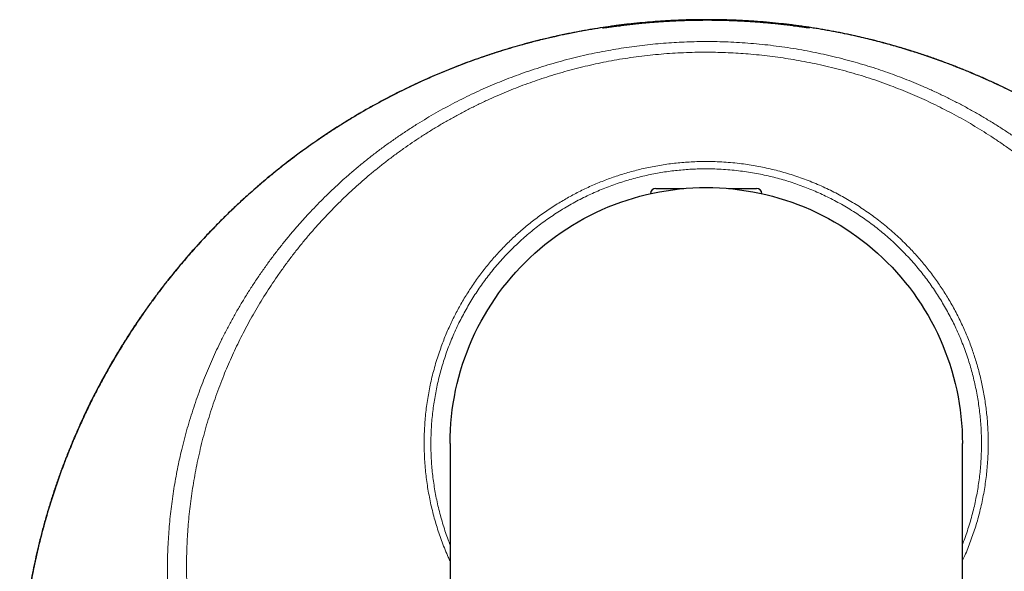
# Model space of a CAD drawing. Header units: millimetres. Extents: x 8 to 594, y 12 to 694.
# Tile 4 of 37: x 275 to 319, y 321 to 346. Entities that reach past the tile are written whole.
import ezdxf

# ---------------------------------------------------------------- set-up
doc = ezdxf.new("R2010")
doc.units = ezdxf.units.MM

msp = doc.modelspace()

# ---------------------------------------------------------------- linework, layer by layer
at = {"color": 7, "linetype": 'Continuous', "lineweight": 30}
for p, q in [((302.046, 345.328), (302.137, 345.328)), ((309.901, 345.328), (309.946, 345.328)), ((303.746, 338.028), (304.992, 338.028)), ((307, 338.028), (308.246, 338.028)), ((294.521, 326.597), (294.521, 286.597)), ((317.471, 286.597), (317.471, 326.597))]:
    msp.add_line(p, q, dxfattribs=at)
at = {"color": 7, "linetype": 'Continuous', "lineweight": 30, "flags": 128}
msp.add_lwpolyline([(294.521, 326.597), (294.525, 326.898), (294.537, 327.198), (294.557, 327.498), (294.584, 327.797), (294.62, 328.095), (294.663, 328.392), (294.714, 328.689), (294.772, 328.983), (294.838, 329.276), (294.912, 329.567), (294.994, 329.856), (295.083, 330.143), (295.18, 330.428), (295.284, 330.71), (295.395, 330.989), (295.513, 331.265), (295.639, 331.538), (295.772, 331.807), (295.912, 332.073), (296.059, 332.335), (296.212, 332.593), (296.373, 332.847), (296.54, 333.097), (296.713, 333.342), (296.893, 333.583), (297.079, 333.819), (297.271, 334.05), (297.469, 334.276), (297.673, 334.496), (297.882, 334.711), (298.097, 334.921), (298.318, 335.125), (298.544, 335.323), (298.775, 335.515), (299.011, 335.701), (299.252, 335.881), (299.497, 336.054), (299.747, 336.221), (300.001, 336.381), (300.259, 336.535), (300.521, 336.682), (300.787, 336.822), (301.056, 336.955), (301.329, 337.08), (301.605, 337.199), (301.884, 337.31), (302.166, 337.414), (302.45, 337.511), (302.737, 337.6), (303.026, 337.681), (303.318, 337.755), (303.611, 337.822), (303.905, 337.88), (304.201, 337.931), (304.499, 337.974), (304.797, 338.01), (305.096, 338.037), (305.396, 338.057), (305.696, 338.068), (305.996, 338.072), (306.297, 338.068), (306.597, 338.057), (306.897, 338.037), (307.196, 338.01), (307.494, 337.974), (307.791, 337.931), (308.088, 337.88), (308.382, 337.822), (308.675, 337.755), (308.966, 337.681), (309.255, 337.6), (309.542, 337.511), (309.827, 337.414), (310.109, 337.31), (310.388, 337.199), (310.664, 337.08), (310.936, 336.955), (311.206, 336.822), (311.472, 336.682), (311.734, 336.535), (311.992, 336.381), (312.246, 336.221), (312.496, 336.054), (312.741, 335.881), (312.982, 335.701), (313.218, 335.515), (313.449, 335.323), (313.675, 335.125), (313.895, 334.921), (314.11, 334.711), (314.32, 334.496), (314.524, 334.276), (314.722, 334.05), (314.914, 333.819), (315.1, 333.583), (315.28, 333.342), (315.453, 333.097), (315.62, 332.847), (315.78, 332.593), (315.934, 332.335), (316.081, 332.073), (316.221, 331.807), (316.354, 331.538), (316.479, 331.265), (316.598, 330.989), (316.709, 330.71), (316.813, 330.428), (316.91, 330.143), (316.999, 329.856), (317.08, 329.567), (317.154, 329.276), (317.221, 328.983), (317.279, 328.689), (317.33, 328.392), (317.373, 328.095), (317.409, 327.797), (317.436, 327.498), (317.456, 327.198), (317.467, 326.898), (317.471, 326.597), (317.471, 326.597)], dxfattribs=at)
at = {"color": 252, "linetype": 'Continuous', "lineweight": 0}
for centre, radius, start, end in [((302.667, 345.137), 0.261, 80.1897, 96.1445), ((309.373, 345.13), 0.269, 83.7964, 99.3164)]:
    msp.add_arc(centre, radius, start, end, dxfattribs=at)
at = {"color": 7, "linetype": 'Continuous', "lineweight": 30}
for centre, radius, start, end in [((302.046, 345.278), 0.05, 90, 137.1717), ((309.946, 345.278), 0.05, 56.1286, 90), ((303.746, 337.778), 0.25, 90, 175.7496), ((308.246, 337.778), 0.25, 4.2504, 90)]:
    msp.add_arc(centre, radius, start, end, dxfattribs=at)
for points, knots in [([(330.058, 333.991), (330.014, 334.047), (329.876, 334.221), (329.639, 334.509), (329.347, 334.853), (329.051, 335.194), (328.726, 335.555), (328.373, 335.936), (327.99, 336.334), (327.6, 336.726), (327.202, 337.111), (326.797, 337.49), (326.384, 337.862), (325.964, 338.226), (325.556, 338.569), (325.16, 338.889), (324.777, 339.19), (324.39, 339.484), (323.997, 339.773), (323.599, 340.055), (323.196, 340.332), (322.789, 340.602), (322.375, 340.868), (321.954, 341.129), (321.525, 341.385), (321.092, 341.635), (320.661, 341.873), (320.233, 342.102), (319.808, 342.32), (319.379, 342.532), (318.931, 342.746), (318.462, 342.959), (317.974, 343.171), (317.482, 343.375), (316.986, 343.57), (316.487, 343.757), (315.979, 343.937), (315.465, 344.109), (314.943, 344.273), (314.418, 344.428), (313.89, 344.574), (313.359, 344.71), (312.84, 344.834), (312.334, 344.945), (311.84, 345.045), (311.344, 345.136), (310.846, 345.22), (310.346, 345.296), (309.843, 345.363), (309.339, 345.422), (308.815, 345.475), (308.271, 345.52), (307.708, 345.556), (307.143, 345.582), (306.577, 345.597), (306.011, 345.602), (305.48, 345.597), (304.984, 345.584), (304.523, 345.564), (304.063, 345.539), (303.602, 345.506), (303.142, 345.466), (302.677, 345.419), (302.206, 345.364), (301.73, 345.301), (301.255, 345.231), (300.78, 345.154), (300.307, 345.069), (299.837, 344.977), (299.371, 344.878), (298.91, 344.773), (298.45, 344.661), (297.991, 344.542), (297.534, 344.415), (297.079, 344.282), (296.624, 344.141), (296.172, 343.992), (295.721, 343.837), (295.273, 343.674), (294.827, 343.505), (294.383, 343.328), (293.941, 343.144), (293.501, 342.952), (293.065, 342.754), (292.615, 342.541), (292.152, 342.313), (291.678, 342.068), (291.207, 341.815), (290.741, 341.554), (290.279, 341.284), (289.85, 341.023), (289.454, 340.774), (289.089, 340.537), (288.728, 340.295), (288.37, 340.047), (288.015, 339.795), (287.66, 339.534), (287.304, 339.265), (286.948, 338.988), (286.596, 338.706), (286.249, 338.418), (285.905, 338.125), (285.54, 337.804), (285.155, 337.455), (284.752, 337.076), (284.356, 336.69), (283.967, 336.297), (283.583, 335.895), (283.207, 335.486), (282.838, 335.071), (282.491, 334.666), (282.166, 334.273), (281.861, 333.894), (281.562, 333.509), (281.27, 333.119), (280.982, 332.724), (280.701, 332.324), (280.426, 331.92), (280.156, 331.509), (279.89, 331.09), (279.629, 330.664), (279.375, 330.233), (279.132, 329.805), (278.899, 329.38), (278.676, 328.957), (278.459, 328.531), (278.242, 328.086), (278.024, 327.62), (277.806, 327.135), (277.597, 326.646), (277.397, 326.152), (277.204, 325.655), (277.019, 325.15), (276.842, 324.639), (276.672, 324.119), (276.511, 323.597), (276.36, 323.071), (276.218, 322.542), (276.088, 322.024), (275.972, 321.52), (275.866, 321.028), (275.769, 320.534), (275.677, 320.022), (275.592, 319.493), (275.513, 318.946), (275.445, 318.398), (275.386, 317.848), (275.337, 317.296), (275.299, 316.742), (275.27, 316.187), (275.252, 315.655), (275.244, 315.146), (275.243, 314.659), (275.25, 314.173), (275.266, 313.686), (275.288, 313.199), (275.319, 312.711), (275.357, 312.224), (275.403, 311.734), (275.457, 311.242), (275.52, 310.746), (275.59, 310.251), (275.672, 309.74), (275.765, 309.211), (275.871, 308.666), (275.987, 308.123), (276.113, 307.581), (276.249, 307.041), (276.395, 306.502), (276.551, 305.966), (276.71, 305.455), (276.87, 304.968), (277.03, 304.506), (277.198, 304.047), (277.374, 303.59), (277.557, 303.134), (277.747, 302.682), (277.945, 302.232), (278.152, 301.783), (278.367, 301.333), (278.592, 300.884), (278.824, 300.438), (279.06, 300.003), (279.298, 299.578), (279.54, 299.165), (279.788, 298.755), (280.051, 298.334), (280.332, 297.902), (280.63, 297.46), (280.936, 297.023), (281.25, 296.591), (281.571, 296.164), (281.88, 295.769), (282.173, 295.405), (282.45, 295.071), (282.732, 294.741), (283.019, 294.414), (283.311, 294.092), (283.61, 293.769), (283.918, 293.448), (284.234, 293.127), (284.555, 292.811), (284.88, 292.5), (285.21, 292.192), (285.57, 291.868), (285.96, 291.527), (286.381, 291.172), (286.809, 290.824), (287.244, 290.483), (287.685, 290.149), (288.133, 289.823), (288.587, 289.505), (289.028, 289.208), (289.454, 288.931), (289.865, 288.673), (290.28, 288.421), (290.699, 288.175), (291.123, 287.936), (291.551, 287.703), (291.983, 287.477), (292.421, 287.257), (292.866, 287.042), (293.318, 286.832), (293.773, 286.63), (294.174, 286.458), (294.425, 286.357), (294.521, 286.318)], [0, 0, 0, 0, 0.00191, 0.005919, 0.009935, 0.013952, 0.017969, 0.022883, 0.027798, 0.032713, 0.037627, 0.042566, 0.047507, 0.052447, 0.057386, 0.061713, 0.06604, 0.070367, 0.074693, 0.079037, 0.083381, 0.087725, 0.092068, 0.096507, 0.100946, 0.10539, 0.109834, 0.114083, 0.118332, 0.122586, 0.126839, 0.13157, 0.136301, 0.141032, 0.145775, 0.150519, 0.155263, 0.160124, 0.164986, 0.169847, 0.174723, 0.179599, 0.184474, 0.188951, 0.193428, 0.197909, 0.202391, 0.206899, 0.211406, 0.215919, 0.220432, 0.225452, 0.230472, 0.235492, 0.240528, 0.245564, 0.250599, 0.254697, 0.258795, 0.262892, 0.266998, 0.271104, 0.27521, 0.279478, 0.283746, 0.288013, 0.29229, 0.296567, 0.300844, 0.305051, 0.309258, 0.313464, 0.31768, 0.321896, 0.326112, 0.330346, 0.33458, 0.338814, 0.343057, 0.3473, 0.351544, 0.355805, 0.360066, 0.364332, 0.368597, 0.373342, 0.378087, 0.382831, 0.387588, 0.392346, 0.397104, 0.400969, 0.404834, 0.408698, 0.41257, 0.416442, 0.420314, 0.424323, 0.428332, 0.432341, 0.436358, 0.440375, 0.444392, 0.449308, 0.454225, 0.459142, 0.464058, 0.468999, 0.473941, 0.478884, 0.483825, 0.488153, 0.492482, 0.496811, 0.501139, 0.505485, 0.509831, 0.514177, 0.518522, 0.522963, 0.527404, 0.53185, 0.536296, 0.540541, 0.544786, 0.549036, 0.553285, 0.558011, 0.562738, 0.567464, 0.572203, 0.576943, 0.581682, 0.586538, 0.591395, 0.596252, 0.601122, 0.605993, 0.610863, 0.615335, 0.619807, 0.624284, 0.628761, 0.633671, 0.638581, 0.643492, 0.648402, 0.653338, 0.658275, 0.663211, 0.668147, 0.672472, 0.676798, 0.681123, 0.685448, 0.68979, 0.694133, 0.698476, 0.702818, 0.707257, 0.711695, 0.716138, 0.720582, 0.725518, 0.730454, 0.735391, 0.740327, 0.745289, 0.750251, 0.755214, 0.760176, 0.764524, 0.768873, 0.773222, 0.777571, 0.781937, 0.786304, 0.790671, 0.795038, 0.799503, 0.803968, 0.808437, 0.812907, 0.817163, 0.821419, 0.825679, 0.829939, 0.834677, 0.839416, 0.844154, 0.848905, 0.853656, 0.858407, 0.862266, 0.866125, 0.869984, 0.87385, 0.877716, 0.881581, 0.885582, 0.889584, 0.893585, 0.897594, 0.901603, 0.905612, 0.910513, 0.915415, 0.920317, 0.925219, 0.930145, 0.935072, 0.939999, 0.944926, 0.94924, 0.953555, 0.95787, 0.962184, 0.966516, 0.970848, 0.97518, 0.979512, 0.983938, 0.988364, 0.992795, 0.997226, 1, 1, 1, 1]), ([(330.056, 333.991), (330.042, 334.009), (329.947, 334.13), (329.768, 334.349), (329.518, 334.649), (329.264, 334.946), (329.007, 335.239), (328.746, 335.528), (328.483, 335.813), (328.216, 336.096), (327.962, 336.357), (327.724, 336.597), (327.5, 336.817), (327.274, 337.036), (327.045, 337.253), (326.817, 337.464), (326.59, 337.671), (326.364, 337.873), (326.139, 338.069), (325.919, 338.258), (325.703, 338.44), (325.491, 338.615), (325.281, 338.786), (325.072, 338.952), (324.865, 339.115), (324.664, 339.27), (324.468, 339.418), (324.278, 339.56), (324.09, 339.698), (323.904, 339.832), (323.716, 339.966), (323.527, 340.099), (323.336, 340.23), (323.147, 340.358), (322.961, 340.483), (322.777, 340.603), (322.585, 340.728), (322.386, 340.855), (322.179, 340.984), (321.976, 341.109), (321.783, 341.226), (321.599, 341.335), (321.424, 341.437), (321.253, 341.536), (321.085, 341.632), (320.928, 341.72), (320.779, 341.802), (320.641, 341.878), (320.505, 341.952), (320.372, 342.023), (320.241, 342.092), (320.114, 342.158), (319.954, 342.241), (319.754, 342.342), (319.514, 342.462), (319.261, 342.585), (318.995, 342.711), (318.717, 342.84), (318.431, 342.968), (318.138, 343.097), (317.838, 343.225), (317.53, 343.352), (317.215, 343.478), (316.892, 343.603), (316.562, 343.726), (316.226, 343.847), (315.885, 343.966), (315.538, 344.082), (315.184, 344.196), (314.831, 344.304), (314.48, 344.407), (314.132, 344.506), (313.777, 344.601), (313.415, 344.693), (313.047, 344.783), (312.673, 344.869), (312.292, 344.951), (311.873, 345.036), (311.414, 345.122), (310.914, 345.207), (310.407, 345.285), (309.891, 345.355), (309.368, 345.418), (308.837, 345.471), (308.298, 345.516), (307.752, 345.552), (307.197, 345.578), (306.676, 345.593), (306.189, 345.599), (305.738, 345.598), (305.281, 345.591), (304.821, 345.576), (304.35, 345.554), (303.869, 345.524), (303.379, 345.486), (302.883, 345.439), (302.383, 345.384), (301.88, 345.321), (301.376, 345.248), (300.853, 345.165), (300.313, 345.069), (299.756, 344.959), (299.198, 344.839), (298.64, 344.707), (298.121, 344.575), (297.639, 344.443), (297.196, 344.315), (296.753, 344.179), (296.31, 344.036), (295.869, 343.886), (295.429, 343.73), (294.994, 343.567), (294.558, 343.396), (294.123, 343.218), (293.688, 343.032), (293.26, 342.841), (292.84, 342.646), (292.427, 342.447), (291.992, 342.229), (291.536, 341.99), (291.061, 341.731), (290.596, 341.467), (290.142, 341.198), (289.698, 340.925), (289.264, 340.648), (288.852, 340.375), (288.46, 340.107), (288.089, 339.844), (287.725, 339.579), (287.37, 339.312), (287.023, 339.043), (286.662, 338.754), (286.288, 338.446), (285.902, 338.118), (285.528, 337.788), (285.164, 337.457), (284.813, 337.127), (284.474, 336.799), (284.147, 336.473), (283.83, 336.147), (283.526, 335.825), (283.235, 335.508), (282.956, 335.196), (282.685, 334.884), (282.423, 334.574), (282.169, 334.266), (281.949, 333.992), (281.761, 333.753), (281.603, 333.548), (281.448, 333.345), (281.297, 333.142), (281.149, 332.94), (281.001, 332.734), (280.845, 332.515), (280.682, 332.28), (280.512, 332.03), (280.341, 331.774), (280.169, 331.511), (279.998, 331.242), (279.826, 330.967), (279.654, 330.685), (279.483, 330.397), (279.312, 330.102), (279.142, 329.801), (278.972, 329.493), (278.803, 329.178), (278.636, 328.856), (278.476, 328.541), (278.325, 328.233), (278.182, 327.934), (278.04, 327.629), (277.899, 327.318), (277.761, 327.004), (277.626, 326.686), (277.494, 326.364), (277.363, 326.038), (277.234, 325.703), (277.106, 325.361), (276.981, 325.01), (276.858, 324.654), (276.738, 324.292), (276.621, 323.924), (276.507, 323.55), (276.398, 323.171), (276.291, 322.786), (276.189, 322.396), (276.091, 321.999), (275.997, 321.597), (275.908, 321.192), (275.825, 320.787), (275.748, 320.38), (275.676, 319.974), (275.606, 319.542), (275.538, 319.084), (275.475, 318.601), (275.419, 318.118), (275.372, 317.636), (275.332, 317.155), (275.3, 316.681), (275.276, 316.216), (275.259, 315.759), (275.249, 315.303), (275.246, 314.848), (275.25, 314.394), (275.26, 313.941), (275.277, 313.49), (275.3, 313.055), (275.328, 312.637), (275.359, 312.235), (275.396, 311.834), (275.438, 311.435), (275.485, 311.038), (275.537, 310.643), (275.594, 310.252), (275.654, 309.865), (275.72, 309.481), (275.789, 309.102), (275.863, 308.726), (275.948, 308.316), (276.048, 307.871), (276.163, 307.392), (276.288, 306.906), (276.424, 306.413), (276.57, 305.913), (276.725, 305.417), (276.887, 304.926), (277.068, 304.409), (277.269, 303.867), (277.491, 303.302), (277.724, 302.743), (277.966, 302.191), (278.219, 301.647), (278.477, 301.119), (278.738, 300.608), (279.002, 300.113), (279.275, 299.625), (279.556, 299.144), (279.845, 298.669), (280.141, 298.2), (280.445, 297.738), (280.757, 297.283), (281.076, 296.835), (281.4, 296.396), (281.728, 295.967), (282.061, 295.548), (282.4, 295.136), (282.754, 294.721), (283.123, 294.303), (283.509, 293.883), (283.9, 293.471), (284.298, 293.068), (284.702, 292.673), (285.104, 292.295), (285.504, 291.932), (285.901, 291.584), (286.302, 291.243), (286.708, 290.911), (287.118, 290.586), (287.533, 290.269), (287.952, 289.96), (288.374, 289.658), (288.801, 289.365), (289.171, 289.119), (289.485, 288.917), (289.743, 288.754), (290.011, 288.589), (290.289, 288.421), (290.576, 288.253), (290.872, 288.082), (291.173, 287.914), (291.477, 287.749), (291.785, 287.586), (292.102, 287.422), (292.428, 287.259), (292.763, 287.096), (293.102, 286.937), (293.442, 286.782), (293.784, 286.63), (294.136, 286.481), (294.382, 286.378), (294.512, 286.326), (294.521, 286.323)], [0, 0, 0, 0, 0.000647, 0.004347, 0.008088, 0.011872, 0.015699, 0.019502, 0.023348, 0.027239, 0.031176, 0.034359, 0.037571, 0.040815, 0.044088, 0.047385, 0.050568, 0.053678, 0.056713, 0.059677, 0.062467, 0.06519, 0.067849, 0.070444, 0.072976, 0.075446, 0.077719, 0.079939, 0.082106, 0.084223, 0.086289, 0.088427, 0.090511, 0.092544, 0.094527, 0.096461, 0.098349, 0.100518, 0.10263, 0.104689, 0.106699, 0.108487, 0.110244, 0.111972, 0.113676, 0.11536, 0.116826, 0.118284, 0.119736, 0.121187, 0.12264, 0.124097, 0.125561, 0.128251, 0.130952, 0.133664, 0.136585, 0.139525, 0.142487, 0.145472, 0.148484, 0.151525, 0.154598, 0.157704, 0.160847, 0.164029, 0.167194, 0.170401, 0.173652, 0.176948, 0.180043, 0.18318, 0.186361, 0.189588, 0.192862, 0.196185, 0.19955, 0.20295, 0.207274, 0.211654, 0.21609, 0.220584, 0.225137, 0.229748, 0.23442, 0.239152, 0.243946, 0.248804, 0.252665, 0.256567, 0.26051, 0.264494, 0.268521, 0.272725, 0.276977, 0.281275, 0.285623, 0.290011, 0.294418, 0.298841, 0.303728, 0.308635, 0.313564, 0.318516, 0.32349, 0.327463, 0.33145, 0.335453, 0.339471, 0.343504, 0.34755, 0.35157, 0.35555, 0.359678, 0.363764, 0.367808, 0.37181, 0.375773, 0.379696, 0.384435, 0.389116, 0.393741, 0.398309, 0.402822, 0.407281, 0.411685, 0.415676, 0.419622, 0.423525, 0.427385, 0.431202, 0.434976, 0.439451, 0.443865, 0.448221, 0.452519, 0.45676, 0.460869, 0.464924, 0.468926, 0.472875, 0.476633, 0.480344, 0.484006, 0.487622, 0.491191, 0.494715, 0.497062, 0.499389, 0.501696, 0.503983, 0.506252, 0.508529, 0.510822, 0.513451, 0.51611, 0.5188, 0.521526, 0.52429, 0.527095, 0.529944, 0.532841, 0.535786, 0.538784, 0.541836, 0.544944, 0.548111, 0.551339, 0.554225, 0.55716, 0.560146, 0.563184, 0.566274, 0.569363, 0.572504, 0.575699, 0.57895, 0.582324, 0.585758, 0.589252, 0.592806, 0.596423, 0.600102, 0.603844, 0.607643, 0.611506, 0.615435, 0.61943, 0.623493, 0.627538, 0.63156, 0.635549, 0.639503, 0.644168, 0.648786, 0.653359, 0.657889, 0.662377, 0.666824, 0.671032, 0.675205, 0.679345, 0.683453, 0.68753, 0.691578, 0.695598, 0.699592, 0.703157, 0.706703, 0.710231, 0.713743, 0.71724, 0.720709, 0.724145, 0.727542, 0.730909, 0.734247, 0.737558, 0.740843, 0.745114, 0.749368, 0.753605, 0.758127, 0.76263, 0.767117, 0.771586, 0.776039, 0.781309, 0.786557, 0.791785, 0.796994, 0.802183, 0.807354, 0.812214, 0.817059, 0.82189, 0.826707, 0.83151, 0.836301, 0.841079, 0.845845, 0.8506, 0.855339, 0.859977, 0.8646, 0.869208, 0.8738, 0.878744, 0.88367, 0.888581, 0.893475, 0.898354, 0.903218, 0.90779, 0.912349, 0.916896, 0.92143, 0.925952, 0.930462, 0.934959, 0.939446, 0.943921, 0.948388, 0.950952, 0.953593, 0.956313, 0.959111, 0.961988, 0.964943, 0.967977, 0.970916, 0.973926, 0.977006, 0.980157, 0.98338, 0.986673, 0.989844, 0.993079, 0.996377, 0.99974, 1, 1, 1, 1]), ([(302.735, 345.397), (302.687, 345.392), (302.591, 345.382), (302.455, 345.366), (302.325, 345.351), (302.203, 345.337), (302.092, 345.323), (301.992, 345.31), (301.901, 345.298), (301.818, 345.287), (301.74, 345.277), (301.668, 345.267), (301.603, 345.258), (301.546, 345.25), (301.503, 345.244), (301.483, 345.241), (301.476, 345.24)], [0, 0, 0, 0, 0.078227, 0.156577, 0.234969, 0.313319, 0.391547, 0.462291, 0.533095, 0.6039, 0.674645, 0.747357, 0.820131, 0.892906, 0.965619, 1, 1, 1, 1]), ([(302.074, 345.328), (302.093, 345.331), (302.149, 345.338), (302.248, 345.351), (302.371, 345.366), (302.501, 345.381), (302.593, 345.392), (302.639, 345.397)], [0, 0, 0, 0, 0.119143, 0.339244, 0.559572, 0.7799, 1, 1, 1, 1]), ([(302.639, 345.397), (302.682, 345.402), (302.768, 345.411), (302.904, 345.426), (303.044, 345.44), (303.19, 345.454), (303.341, 345.467), (303.498, 345.481), (303.658, 345.494), (303.825, 345.506), (303.998, 345.518), (304.176, 345.53), (304.357, 345.54), (304.543, 345.55), (304.733, 345.559), (304.927, 345.566), (305.124, 345.573), (305.32, 345.578), (305.514, 345.582), (305.707, 345.584), (305.9, 345.586), (306.096, 345.586), (306.292, 345.585), (306.49, 345.583), (306.688, 345.579), (306.882, 345.574), (307.072, 345.568), (307.258, 345.561), (307.442, 345.553), (307.625, 345.544), (307.807, 345.534), (307.987, 345.523), (308.164, 345.511), (308.329, 345.499), (308.482, 345.486), (308.623, 345.475), (308.761, 345.462), (308.896, 345.45), (309.028, 345.437), (309.157, 345.424), (309.282, 345.41), (309.362, 345.402), (309.402, 345.397)], [0, 0, 0, 0, 0.02412, 0.048277, 0.072545, 0.096851, 0.12158, 0.146349, 0.171236, 0.196163, 0.221883, 0.247647, 0.273544, 0.299487, 0.325943, 0.352448, 0.379098, 0.405796, 0.431315, 0.456877, 0.482569, 0.508305, 0.534545, 0.560831, 0.587259, 0.613735, 0.639056, 0.664418, 0.689907, 0.715439, 0.741461, 0.767528, 0.793734, 0.819986, 0.842193, 0.864401, 0.886722, 0.909044, 0.931722, 0.954399, 0.9772, 1, 1, 1, 1]), ([(309.308, 345.397), (309.261, 345.402), (309.166, 345.412), (309.018, 345.427), (308.866, 345.441), (308.71, 345.455), (308.548, 345.469), (308.381, 345.482), (308.208, 345.495), (308.03, 345.507), (307.847, 345.518), (307.663, 345.529), (307.478, 345.538), (307.292, 345.546), (307.104, 345.553), (306.912, 345.559), (306.717, 345.564), (306.519, 345.568), (306.319, 345.571), (306.121, 345.572), (305.926, 345.572), (305.734, 345.571), (305.541, 345.568), (305.348, 345.565), (305.154, 345.56), (304.96, 345.554), (304.767, 345.546), (304.579, 345.538), (304.395, 345.529), (304.216, 345.519), (304.04, 345.508), (303.865, 345.497), (303.693, 345.484), (303.523, 345.471), (303.357, 345.457), (303.209, 345.444), (303.076, 345.432), (302.96, 345.42), (302.845, 345.409), (302.772, 345.401), (302.735, 345.397)], [0, 0, 0, 0, 0.027116, 0.05428, 0.080889, 0.107544, 0.134338, 0.161177, 0.188547, 0.215966, 0.243535, 0.271153, 0.29778, 0.324452, 0.351261, 0.378116, 0.405502, 0.432938, 0.460523, 0.488159, 0.514531, 0.540947, 0.567497, 0.594092, 0.621203, 0.648361, 0.675664, 0.703017, 0.729278, 0.755583, 0.78202, 0.808501, 0.83549, 0.862526, 0.889706, 0.916934, 0.937647, 0.95838, 0.979179, 1, 1, 1, 1]), ([(310.525, 345.244), (310.513, 345.246), (310.485, 345.25), (310.432, 345.257), (310.367, 345.267), (310.294, 345.277), (310.214, 345.288), (310.127, 345.299), (310.033, 345.312), (309.933, 345.324), (309.824, 345.338), (309.707, 345.352), (309.581, 345.367), (309.449, 345.382), (309.355, 345.392), (309.308, 345.397)], [0, 0, 0, 0, 0.062987, 0.14249, 0.222072, 0.301652, 0.381152, 0.457245, 0.533409, 0.609572, 0.685663, 0.764207, 0.842832, 0.921456, 1, 1, 1, 1]), ([(309.402, 345.397), (309.452, 345.391), (309.552, 345.38), (309.692, 345.363), (309.823, 345.347), (309.939, 345.332), (310.039, 345.318), (310.127, 345.306), (310.208, 345.295), (310.284, 345.284), (310.352, 345.274), (310.415, 345.265), (310.469, 345.256), (310.504, 345.251), (310.519, 345.249), (310.52, 345.249)], [0, 0, 0, 0, 0.092354, 0.184824, 0.277294, 0.369649, 0.44626, 0.522936, 0.599612, 0.676225, 0.754969, 0.833781, 0.912595, 0.991341, 1, 1, 1, 1]), ([(301.479, 345.24), (301.475, 345.24), (301.461, 345.238), (301.442, 345.235), (301.422, 345.232), (301.406, 345.23), (301.392, 345.228), (301.383, 345.227), (301.376, 345.226), (301.373, 345.225), (301.373, 345.225), (301.373, 345.225)], [0, 0, 0, 0, 0.076583, 0.215638, 0.353149, 0.488197, 0.619363, 0.751287, 0.858267, 0.949329, 1, 1, 1, 1]), ([(301.49, 345.245), (301.49, 345.245), (301.505, 345.248), (301.543, 345.254), (301.604, 345.263), (301.675, 345.273), (301.753, 345.285), (301.838, 345.296), (301.926, 345.309), (301.991, 345.317), (302.023, 345.322)], [0, 0, 0, 0, 0.002731, 0.148892, 0.295198, 0.4415, 0.587656, 0.727249, 0.866973, 1, 1, 1, 1]), ([(310.622, 345.231), (310.622, 345.231), (310.621, 345.231), (310.618, 345.231), (310.612, 345.232), (310.604, 345.233), (310.592, 345.235), (310.576, 345.237), (310.558, 345.24), (310.54, 345.242), (310.527, 345.244), (310.522, 345.245)], [0, 0, 0, 0, 0.06334, 0.151176, 0.255857, 0.374947, 0.50435, 0.639964, 0.780868, 0.919897, 1, 1, 1, 1])]:
    msp.add_open_spline(points, degree=3, knots=knots, dxfattribs=at)
at = {"color": 252, "linetype": 'Continuous', "lineweight": 0}
for points, knots in [([(301.476, 345.24), (301.468, 345.239), (301.446, 345.236), (301.417, 345.231), (301.389, 345.227), (301.368, 345.225), (301.355, 345.223), (301.35, 345.223), (301.353, 345.223), (301.364, 345.225), (301.383, 345.228), (301.41, 345.233), (301.445, 345.238), (301.475, 345.243), (301.49, 345.245)], [0, 0, 0, 0, 0.044853, 0.129742, 0.214632, 0.299452, 0.386613, 0.47385, 0.561086, 0.648247, 0.736572, 0.824976, 0.913379, 1, 1, 1, 1]), ([(310.52, 345.249), (310.532, 345.247), (310.559, 345.243), (310.59, 345.238), (310.615, 345.233), (310.633, 345.23), (310.643, 345.229), (310.645, 345.228), (310.639, 345.228), (310.625, 345.23), (310.604, 345.233), (310.573, 345.238), (310.546, 345.241), (310.528, 345.244), (310.525, 345.244)], [0, 0, 0, 0, 0.078634, 0.167019, 0.255405, 0.343719, 0.434469, 0.525298, 0.616126, 0.706877, 0.798905, 0.891017, 0.983127, 1, 1, 1, 1]), ([(301.6, 344.218), (301.757, 344.246), (302.07, 344.301), (302.541, 344.372), (303.014, 344.435), (303.489, 344.489), (303.966, 344.534), (304.435, 344.569), (304.897, 344.594), (305.351, 344.611), (305.807, 344.619), (306.264, 344.619), (306.739, 344.609), (307.231, 344.59), (307.74, 344.559), (308.249, 344.518), (308.758, 344.466), (309.265, 344.403), (309.771, 344.329), (310.275, 344.245), (310.769, 344.152), (311.252, 344.051), (311.725, 343.941), (312.196, 343.823), (312.664, 343.695), (313.129, 343.558), (313.581, 343.415), (314.022, 343.267), (314.45, 343.113), (314.876, 342.951), (315.299, 342.782), (315.735, 342.597), (316.184, 342.397), (316.645, 342.179), (317.101, 341.952), (317.553, 341.716), (317.999, 341.47), (318.44, 341.215), (318.877, 340.95), (319.301, 340.681), (319.712, 340.407), (320.111, 340.131), (320.504, 339.846), (320.89, 339.555), (321.271, 339.255), (321.639, 338.954), (321.994, 338.651), (322.337, 338.348), (322.673, 338.038), (323.004, 337.722), (323.341, 337.387), (323.684, 337.033), (324.031, 336.658), (324.37, 336.276), (324.702, 335.886), (325.025, 335.489), (325.34, 335.084), (325.646, 334.672), (325.939, 334.261), (326.217, 333.851), (326.482, 333.443), (326.739, 333.029), (326.988, 332.609), (327.228, 332.185), (327.454, 331.763), (327.668, 331.346), (327.869, 330.933), (328.061, 330.516), (328.246, 330.096), (328.422, 329.672), (328.59, 329.244), (328.75, 328.812), (328.902, 328.378), (329.044, 327.94), (329.178, 327.503), (329.302, 327.066), (329.416, 326.629), (329.523, 326.191), (329.623, 325.738), (329.718, 325.272), (329.804, 324.791), (329.881, 324.309), (329.948, 323.825), (330.005, 323.34), (330.051, 322.863), (330.086, 322.395), (330.112, 321.935), (330.129, 321.474), (330.136, 321.012), (330.135, 320.549), (330.124, 320.087), (330.103, 319.626), (330.074, 319.166), (330.036, 318.707), (329.989, 318.252), (329.933, 317.801), (329.869, 317.355), (329.796, 316.909), (329.712, 316.453), (329.617, 315.987), (329.509, 315.511), (329.391, 315.037), (329.263, 314.564), (329.125, 314.093), (328.979, 313.633), (328.827, 313.184), (328.668, 312.747), (328.502, 312.313), (328.327, 311.882), (328.143, 311.456), (327.952, 311.035), (327.753, 310.617), (327.545, 310.204), (327.33, 309.795), (327.108, 309.392), (326.879, 308.996), (326.644, 308.607), (326.402, 308.221), (326.145, 307.83), (325.873, 307.433), (325.585, 307.031), (325.288, 306.634), (324.982, 306.242), (324.668, 305.856), (324.351, 305.483), (324.034, 305.124), (323.717, 304.78), (323.393, 304.442), (323.064, 304.111), (322.728, 303.786), (322.386, 303.468), (322.037, 303.157), (321.683, 302.852), (321.322, 302.553), (320.956, 302.264), (320.587, 301.982), (320.214, 301.709), (319.835, 301.442), (319.429, 301.168), (318.995, 300.888), (318.534, 300.605), (318.065, 300.333), (317.711, 300.134), (317.511, 300.03), (317.471, 300.009)], [0, 0, 0, 0, 0.006978, 0.01396, 0.020947, 0.027944, 0.034951, 0.041975, 0.048613, 0.055267, 0.061939, 0.06863, 0.075323, 0.082791, 0.09026, 0.097732, 0.105211, 0.112695, 0.120182, 0.127668, 0.13515, 0.14226, 0.149373, 0.156486, 0.163595, 0.170697, 0.177789, 0.184469, 0.191147, 0.197827, 0.204512, 0.211206, 0.218686, 0.226171, 0.233656, 0.241138, 0.248625, 0.256121, 0.263627, 0.271147, 0.278297, 0.285439, 0.292578, 0.299716, 0.306855, 0.314002, 0.320747, 0.327497, 0.33425, 0.341002, 0.347755, 0.355295, 0.362841, 0.370398, 0.377967, 0.385551, 0.393145, 0.400741, 0.408336, 0.415552, 0.42277, 0.429994, 0.437225, 0.444467, 0.451707, 0.458529, 0.465348, 0.472166, 0.478984, 0.48581, 0.492645, 0.499486, 0.506332, 0.513178, 0.520022, 0.52674, 0.533456, 0.540174, 0.546893, 0.554157, 0.561429, 0.568706, 0.575983, 0.583258, 0.590532, 0.597392, 0.604258, 0.611132, 0.618017, 0.624907, 0.631794, 0.638674, 0.645546, 0.652406, 0.659256, 0.66598, 0.672702, 0.679424, 0.686146, 0.693408, 0.700676, 0.707951, 0.715237, 0.722536, 0.729856, 0.736772, 0.743694, 0.750611, 0.757515, 0.764404, 0.771284, 0.778155, 0.78502, 0.791882, 0.798744, 0.805484, 0.812228, 0.818977, 0.825735, 0.833044, 0.840366, 0.847705, 0.855063, 0.862443, 0.869818, 0.876756, 0.88368, 0.890591, 0.897489, 0.904381, 0.911274, 0.918168, 0.925066, 0.931971, 0.938884, 0.945684, 0.952497, 0.959326, 0.966171, 0.974119, 0.982088, 0.990062, 0.998023, 1, 1, 1, 1]), ([(294.521, 300.022), (294.484, 300.042), (294.287, 300.145), (293.939, 300.34), (293.477, 300.608), (293.026, 300.885), (292.58, 301.171), (292.148, 301.462), (291.73, 301.757), (291.325, 302.056), (290.926, 302.362), (290.535, 302.676), (290.15, 302.998), (289.78, 303.321), (289.425, 303.645), (289.082, 303.968), (288.746, 304.299), (288.416, 304.636), (288.093, 304.98), (287.778, 305.329), (287.469, 305.685), (287.168, 306.046), (286.874, 306.413), (286.588, 306.784), (286.312, 307.158), (286.045, 307.536), (285.785, 307.918), (285.526, 308.315), (285.269, 308.728), (285.016, 309.156), (284.771, 309.589), (284.536, 310.026), (284.31, 310.469), (284.098, 310.907), (283.899, 311.341), (283.713, 311.769), (283.536, 312.201), (283.367, 312.635), (283.208, 313.072), (283.057, 313.512), (282.915, 313.955), (282.782, 314.401), (282.658, 314.849), (282.543, 315.296), (282.438, 315.743), (282.342, 316.188), (282.255, 316.634), (282.174, 317.094), (282.101, 317.567), (282.035, 318.054), (281.98, 318.542), (281.935, 319.031), (281.901, 319.52), (281.877, 319.998), (281.864, 320.467), (281.859, 320.925), (281.864, 321.383), (281.878, 321.839), (281.901, 322.295), (281.932, 322.75), (281.973, 323.204), (282.023, 323.658), (282.081, 324.11), (282.148, 324.56), (282.224, 325.005), (282.308, 325.447), (282.4, 325.888), (282.504, 326.34), (282.621, 326.802), (282.75, 327.273), (282.888, 327.74), (283.036, 328.203), (283.193, 328.661), (283.355, 329.106), (283.523, 329.538), (283.696, 329.958), (283.876, 330.374), (284.064, 330.786), (284.268, 331.211), (284.488, 331.647), (284.726, 332.094), (284.974, 332.536), (285.231, 332.974), (285.499, 333.408), (285.776, 333.836), (286.063, 334.259), (286.354, 334.669), (286.648, 335.065), (286.943, 335.447), (287.245, 335.822), (287.554, 336.19), (287.871, 336.552), (288.187, 336.9), (288.505, 337.234), (288.821, 337.557), (289.144, 337.873), (289.473, 338.183), (289.822, 338.5), (290.19, 338.821), (290.58, 339.147), (290.977, 339.465), (291.382, 339.776), (291.794, 340.078), (292.212, 340.37), (292.635, 340.653), (293.055, 340.922), (293.474, 341.178), (293.889, 341.421), (294.309, 341.655), (294.733, 341.88), (295.162, 342.097), (295.586, 342.301), (296.007, 342.494), (296.423, 342.675), (296.843, 342.848), (297.266, 343.014), (297.711, 343.178), (298.175, 343.339), (298.66, 343.496), (299.147, 343.643), (299.635, 343.779), (300.125, 343.905), (300.615, 344.02), (301.107, 344.125), (301.436, 344.187), (301.6, 344.218)], [0, 0, 0, 0, 0.002142, 0.011267, 0.020221, 0.029172, 0.038122, 0.047077, 0.055591, 0.064107, 0.072618, 0.081121, 0.089611, 0.098091, 0.106084, 0.114078, 0.122076, 0.130082, 0.138085, 0.146084, 0.154079, 0.162074, 0.17007, 0.178074, 0.185943, 0.193815, 0.201687, 0.209554, 0.218041, 0.22652, 0.234992, 0.243462, 0.251931, 0.260401, 0.268386, 0.276364, 0.284331, 0.292284, 0.30023, 0.308174, 0.31612, 0.324069, 0.332024, 0.339972, 0.347768, 0.355554, 0.363334, 0.371109, 0.379511, 0.387921, 0.396331, 0.404735, 0.413125, 0.421491, 0.429355, 0.437201, 0.44503, 0.452847, 0.460656, 0.468462, 0.476268, 0.484075, 0.491887, 0.499704, 0.50739, 0.515086, 0.522795, 0.530519, 0.538878, 0.547236, 0.555564, 0.563862, 0.572135, 0.580386, 0.588149, 0.595898, 0.603636, 0.611366, 0.619094, 0.627723, 0.636358, 0.645003, 0.653662, 0.662338, 0.671037, 0.679751, 0.688449, 0.696683, 0.704893, 0.713081, 0.721252, 0.729409, 0.737554, 0.745227, 0.752896, 0.760563, 0.768232, 0.775908, 0.78449, 0.793091, 0.801715, 0.810364, 0.819018, 0.827647, 0.836248, 0.844828, 0.852965, 0.86109, 0.869206, 0.877316, 0.885422, 0.893529, 0.901174, 0.908824, 0.916482, 0.924149, 0.931834, 0.940424, 0.949012, 0.957581, 0.966115, 0.974619, 0.983099, 0.991558, 1, 1, 1, 1]), ([(317.471, 301.1), (317.615, 301.181), (317.904, 301.346), (318.333, 301.604), (318.751, 301.867), (319.155, 302.134), (319.545, 302.404), (319.93, 302.681), (320.308, 302.965), (320.68, 303.256), (321.038, 303.55), (321.384, 303.844), (321.717, 304.139), (322.045, 304.44), (322.367, 304.748), (322.696, 305.075), (323.031, 305.421), (323.37, 305.789), (323.701, 306.164), (324.025, 306.546), (324.339, 306.935), (324.645, 307.329), (324.94, 307.728), (325.222, 308.126), (325.49, 308.523), (325.746, 308.917), (325.993, 309.316), (326.232, 309.72), (326.463, 310.129), (326.681, 310.535), (326.887, 310.937), (327.081, 311.336), (327.267, 311.739), (327.447, 312.147), (327.625, 312.575), (327.8, 313.023), (327.971, 313.49), (328.132, 313.961), (328.282, 314.433), (328.421, 314.907), (328.549, 315.383), (328.668, 315.862), (328.774, 316.334), (328.868, 316.8), (328.952, 317.26), (329.026, 317.722), (329.091, 318.186), (329.146, 318.652), (329.191, 319.11), (329.226, 319.562), (329.252, 320.006), (329.269, 320.451), (329.278, 320.897), (329.277, 321.36), (329.266, 321.84), (329.244, 322.336), (329.212, 322.832), (329.168, 323.328), (329.113, 323.822), (329.047, 324.316), (328.971, 324.808), (328.886, 325.29), (328.792, 325.762), (328.69, 326.224), (328.578, 326.683), (328.457, 327.14), (328.327, 327.595), (328.19, 328.039), (328.046, 328.472), (327.897, 328.893), (327.74, 329.311), (327.575, 329.726), (327.395, 330.154), (327.199, 330.593), (326.986, 331.045), (326.763, 331.491), (326.53, 331.934), (326.287, 332.371), (326.036, 332.802), (325.775, 333.228), (325.509, 333.641), (325.24, 334.043), (324.967, 334.432), (324.685, 334.816), (324.396, 335.195), (324.1, 335.567), (323.802, 335.926), (323.502, 336.272), (323.202, 336.606), (322.895, 336.934), (322.582, 337.256), (322.25, 337.585), (321.897, 337.919), (321.525, 338.257), (321.146, 338.586), (320.759, 338.907), (320.366, 339.22), (319.966, 339.524), (319.559, 339.82), (319.152, 340.103), (318.746, 340.373), (318.342, 340.63), (317.933, 340.878), (317.519, 341.118), (317.1, 341.35), (316.684, 341.569), (316.271, 341.776), (315.863, 341.97), (315.45, 342.157), (315.034, 342.336), (314.599, 342.512), (314.144, 342.686), (313.668, 342.856), (313.189, 343.015), (312.705, 343.164), (312.219, 343.303), (311.729, 343.431), (311.236, 343.549), (310.75, 343.654), (310.269, 343.748), (309.795, 343.83), (309.319, 343.903), (308.841, 343.966), (308.363, 344.02), (307.893, 344.063), (307.431, 344.096), (306.978, 344.12), (306.524, 344.135), (306.07, 344.142), (305.599, 344.139), (305.111, 344.127), (304.608, 344.103), (304.106, 344.068), (303.606, 344.023), (303.108, 343.967), (302.613, 343.9), (302.118, 343.824), (301.79, 343.764), (301.627, 343.733)], [0, 0, 0, 0, 0.007559, 0.015255, 0.022933, 0.030208, 0.037468, 0.044716, 0.051955, 0.059189, 0.06642, 0.073238, 0.080059, 0.086885, 0.093719, 0.100565, 0.108224, 0.115901, 0.123595, 0.1313, 0.138985, 0.146648, 0.154294, 0.161925, 0.169168, 0.176404, 0.183637, 0.190869, 0.198103, 0.205343, 0.212177, 0.219021, 0.225878, 0.23275, 0.23964, 0.24734, 0.255038, 0.26272, 0.270376, 0.278015, 0.285641, 0.293259, 0.300872, 0.308105, 0.315339, 0.322578, 0.329824, 0.33708, 0.344355, 0.35123, 0.358118, 0.365016, 0.371921, 0.378822, 0.386518, 0.39421, 0.401901, 0.409598, 0.417303, 0.425013, 0.432721, 0.440424, 0.447736, 0.455046, 0.462356, 0.46967, 0.47699, 0.484314, 0.49122, 0.498124, 0.505024, 0.511918, 0.518812, 0.526508, 0.53421, 0.541917, 0.549629, 0.557332, 0.565028, 0.572721, 0.580414, 0.587731, 0.595055, 0.602381, 0.609706, 0.617025, 0.624339, 0.631231, 0.638123, 0.645017, 0.651917, 0.658822, 0.66653, 0.674238, 0.68194, 0.689633, 0.697326, 0.705021, 0.712723, 0.720435, 0.727764, 0.735083, 0.742397, 0.749707, 0.757017, 0.764335, 0.77124, 0.778147, 0.785054, 0.791956, 0.798853, 0.806546, 0.814238, 0.821934, 0.829636, 0.837344, 0.845054, 0.852764, 0.860468, 0.86779, 0.875115, 0.882443, 0.889769, 0.897093, 0.904413, 0.911313, 0.918213, 0.925117, 0.932027, 0.938928, 0.946612, 0.954278, 0.961925, 0.969555, 0.977173, 0.984784, 0.992392, 1, 1, 1, 1]), ([(301.627, 343.733), (301.471, 343.703), (301.16, 343.642), (300.696, 343.538), (300.233, 343.426), (299.772, 343.303), (299.312, 343.171), (298.863, 343.032), (298.425, 342.886), (297.999, 342.735), (297.575, 342.577), (297.157, 342.41), (296.726, 342.229), (296.284, 342.033), (295.832, 341.821), (295.384, 341.599), (294.942, 341.369), (294.505, 341.129), (294.074, 340.879), (293.647, 340.621), (293.233, 340.357), (292.83, 340.09), (292.439, 339.819), (292.053, 339.539), (291.672, 339.251), (291.297, 338.955), (290.936, 338.658), (290.588, 338.36), (290.255, 338.063), (289.927, 337.76), (289.607, 337.451), (289.28, 337.125), (288.949, 336.779), (288.614, 336.414), (288.287, 336.042), (287.968, 335.663), (287.657, 335.277), (287.354, 334.884), (287.059, 334.484), (286.776, 334.083), (286.506, 333.683), (286.249, 333.284), (286, 332.88), (285.76, 332.473), (285.529, 332.062), (285.311, 331.654), (285.106, 331.252), (284.913, 330.854), (284.728, 330.453), (284.551, 330.048), (284.375, 329.625), (284.202, 329.182), (284.032, 328.719), (283.872, 328.251), (283.722, 327.78), (283.583, 327.305), (283.453, 326.826), (283.333, 326.343), (283.225, 325.866), (283.13, 325.395), (283.045, 324.933), (282.97, 324.469), (282.905, 324.006), (282.849, 323.541), (282.804, 323.085), (282.769, 322.637), (282.743, 322.197), (282.725, 321.757), (282.717, 321.317), (282.716, 320.859), (282.726, 320.383), (282.747, 319.889), (282.779, 319.395), (282.822, 318.9), (282.875, 318.406), (282.94, 317.912), (283.015, 317.42), (283.099, 316.938), (283.192, 316.466), (283.293, 316.005), (283.404, 315.545), (283.524, 315.087), (283.653, 314.631), (283.79, 314.187), (283.932, 313.754), (284.08, 313.334), (284.236, 312.916), (284.401, 312.501), (284.58, 312.073), (284.776, 311.633), (284.989, 311.181), (285.211, 310.734), (285.444, 310.292), (285.686, 309.855), (285.937, 309.424), (286.198, 308.998), (286.463, 308.585), (286.733, 308.183), (287.007, 307.794), (287.288, 307.41), (287.578, 307.033), (287.875, 306.661), (288.173, 306.303), (288.473, 305.957), (288.774, 305.624), (289.082, 305.296), (289.397, 304.974), (289.73, 304.647), (290.083, 304.314), (290.455, 303.978), (290.835, 303.65), (291.222, 303.33), (291.617, 303.018), (292.018, 302.714), (292.426, 302.419), (292.833, 302.137), (293.24, 301.869), (293.644, 301.613), (294.054, 301.367), (294.346, 301.196), (294.504, 301.109), (294.521, 301.1)], [0, 0, 0, 0, 0.00835, 0.016708, 0.025077, 0.03346, 0.041863, 0.050292, 0.058254, 0.066219, 0.074173, 0.082105, 0.090017, 0.098832, 0.107633, 0.116426, 0.125214, 0.134001, 0.142792, 0.151589, 0.160398, 0.168784, 0.177187, 0.185613, 0.194063, 0.202513, 0.21094, 0.218865, 0.226773, 0.234667, 0.24255, 0.250425, 0.259207, 0.267988, 0.27677, 0.285558, 0.294356, 0.303168, 0.311998, 0.32085, 0.32929, 0.337742, 0.346179, 0.354592, 0.362985, 0.371361, 0.379247, 0.387124, 0.394995, 0.402863, 0.410732, 0.419517, 0.42831, 0.437115, 0.445935, 0.454775, 0.46364, 0.472531, 0.48142, 0.489841, 0.498241, 0.506624, 0.514992, 0.523348, 0.531698, 0.539566, 0.547433, 0.555303, 0.563177, 0.57106, 0.57987, 0.588697, 0.597547, 0.606421, 0.61531, 0.624205, 0.633099, 0.641984, 0.650421, 0.658862, 0.667307, 0.675758, 0.684217, 0.69267, 0.700631, 0.708588, 0.716542, 0.724498, 0.732461, 0.741356, 0.750254, 0.759149, 0.768036, 0.776917, 0.785795, 0.794675, 0.80356, 0.812011, 0.820466, 0.82892, 0.83737, 0.84581, 0.854247, 0.862203, 0.870164, 0.878132, 0.88611, 0.894083, 0.902971, 0.911851, 0.920729, 0.92961, 0.9385, 0.947396, 0.956293, 0.965186, 0.97363, 0.982068, 0.990505, 0.998944, 1, 1, 1, 1]), ([(294.521, 321.323), (294.496, 321.379), (294.419, 321.544), (294.301, 321.823), (294.168, 322.16), (294.048, 322.497), (293.938, 322.832), (293.839, 323.165), (293.748, 323.503), (293.667, 323.844), (293.594, 324.19), (293.531, 324.537), (293.478, 324.886), (293.435, 325.24), (293.401, 325.598), (293.377, 325.96), (293.363, 326.323), (293.36, 326.681), (293.367, 327.035), (293.384, 327.382), (293.411, 327.732), (293.447, 328.082), (293.493, 328.432), (293.549, 328.782), (293.615, 329.129), (293.691, 329.478), (293.778, 329.828), (293.876, 330.178), (293.983, 330.526), (294.095, 330.852), (294.208, 331.157), (294.322, 331.442), (294.443, 331.724), (294.569, 331.998), (294.699, 332.266), (294.833, 332.526), (294.974, 332.784), (295.122, 333.04), (295.277, 333.294), (295.441, 333.551), (295.616, 333.81), (295.802, 334.071), (295.994, 334.327), (296.19, 334.574), (296.389, 334.813), (296.591, 335.044), (296.798, 335.269), (297.008, 335.486), (297.219, 335.695), (297.432, 335.896), (297.65, 336.092), (297.874, 336.285), (298.104, 336.473), (298.344, 336.66), (298.595, 336.846), (298.857, 337.031), (299.123, 337.208), (299.386, 337.373), (299.644, 337.528), (299.897, 337.671), (300.158, 337.812), (300.427, 337.948), (300.705, 338.08), (300.985, 338.205), (301.265, 338.322), (301.544, 338.431), (301.823, 338.532), (302.112, 338.629), (302.41, 338.721), (302.718, 338.808), (303.027, 338.887), (303.343, 338.959), (303.665, 339.023), (303.993, 339.08), (304.322, 339.129), (304.654, 339.169), (304.988, 339.2), (305.324, 339.223), (305.66, 339.237), (305.884, 339.239), (305.996, 339.239)], [0, 0, 0, 0, 0.007257, 0.021587, 0.035917, 0.050241, 0.063985, 0.077731, 0.091475, 0.105424, 0.119381, 0.13334, 0.147297, 0.161246, 0.175593, 0.189947, 0.2043, 0.218647, 0.232416, 0.246188, 0.259957, 0.273934, 0.287919, 0.301906, 0.315891, 0.329867, 0.344246, 0.35863, 0.373015, 0.387393, 0.399512, 0.411634, 0.423757, 0.435876, 0.447444, 0.459015, 0.470584, 0.482333, 0.494084, 0.505834, 0.518487, 0.531145, 0.543802, 0.556455, 0.568565, 0.580678, 0.592791, 0.6049, 0.61646, 0.628022, 0.639582, 0.651323, 0.663065, 0.674806, 0.68745, 0.700098, 0.712746, 0.72539, 0.7369, 0.748412, 0.759922, 0.77205, 0.784182, 0.796314, 0.808442, 0.820173, 0.831905, 0.843636, 0.856268, 0.868904, 0.881541, 0.894173, 0.907325, 0.920482, 0.933638, 0.94679, 0.960091, 0.973395, 0.9867, 1, 1, 1, 1]), ([(305.996, 339.239), (306.128, 339.238), (306.393, 339.236), (306.789, 339.216), (307.185, 339.185), (307.564, 339.143), (307.925, 339.092), (308.269, 339.035), (308.612, 338.967), (308.955, 338.889), (309.298, 338.802), (309.638, 338.705), (309.975, 338.599), (310.312, 338.482), (310.649, 338.354), (310.985, 338.215), (311.317, 338.067), (311.64, 337.911), (311.954, 337.749), (312.258, 337.58), (312.56, 337.403), (312.858, 337.216), (313.152, 337.02), (313.44, 336.815), (313.723, 336.603), (314.002, 336.381), (314.278, 336.15), (314.549, 335.907), (314.813, 335.658), (315.053, 335.417), (315.27, 335.188), (315.465, 334.972), (315.659, 334.747), (315.851, 334.514), (316.04, 334.272), (316.223, 334.026), (316.399, 333.778), (316.566, 333.528), (316.726, 333.278), (316.884, 333.018), (317.039, 332.747), (317.191, 332.465), (317.336, 332.18), (317.472, 331.896), (317.599, 331.612), (317.717, 331.329), (317.828, 331.043), (317.93, 330.759), (318.024, 330.477), (318.111, 330.197), (318.191, 329.914), (318.265, 329.628), (318.333, 329.338), (318.395, 329.04), (318.451, 328.733), (318.501, 328.416), (318.543, 328.099), (318.578, 327.772), (318.605, 327.434), (318.623, 327.087), (318.632, 326.737), (318.631, 326.385), (318.619, 326.032), (318.598, 325.68), (318.567, 325.328), (318.526, 324.973), (318.474, 324.617), (318.412, 324.259), (318.339, 323.903), (318.258, 323.554), (318.168, 323.213), (318.07, 322.88), (317.962, 322.548), (317.845, 322.217), (317.718, 321.888), (317.594, 321.59), (317.508, 321.403), (317.471, 321.323)], [0, 0, 0, 0, 0.015662, 0.031325, 0.047049, 0.062774, 0.076538, 0.090303, 0.104067, 0.118036, 0.132013, 0.145992, 0.159969, 0.173938, 0.188309, 0.202686, 0.217063, 0.231433, 0.245193, 0.258956, 0.272716, 0.286681, 0.300655, 0.314631, 0.328604, 0.34257, 0.356935, 0.371306, 0.385678, 0.400043, 0.411564, 0.423086, 0.434607, 0.446747, 0.45889, 0.471033, 0.483172, 0.494911, 0.506652, 0.518391, 0.531031, 0.543675, 0.556318, 0.568958, 0.581076, 0.593197, 0.605318, 0.617436, 0.629003, 0.640572, 0.65214, 0.663888, 0.675638, 0.687386, 0.700037, 0.712693, 0.725348, 0.738, 0.751752, 0.765506, 0.779257, 0.793217, 0.807186, 0.821157, 0.835125, 0.849086, 0.86345, 0.877819, 0.892189, 0.906553, 0.92028, 0.93401, 0.947738, 0.961672, 0.975614, 0.989559, 1, 1, 1, 1]), ([(305.996, 338.911), (305.888, 338.91), (305.672, 338.908), (305.348, 338.895), (305.025, 338.873), (304.701, 338.843), (304.377, 338.805), (304.052, 338.757), (303.729, 338.701), (303.404, 338.636), (303.076, 338.561), (302.746, 338.476), (302.419, 338.381), (302.094, 338.278), (301.773, 338.166), (301.454, 338.045), (301.139, 337.915), (300.823, 337.774), (300.505, 337.622), (300.187, 337.457), (299.874, 337.284), (299.57, 337.104), (299.277, 336.92), (298.994, 336.73), (298.717, 336.533), (298.445, 336.328), (298.178, 336.116), (297.918, 335.896), (297.663, 335.67), (297.411, 335.432), (297.162, 335.184), (296.916, 334.923), (296.677, 334.656), (296.522, 334.471), (296.373, 334.288), (296.229, 334.107), (296.025, 333.834), (295.827, 333.555), (295.638, 333.27), (295.455, 332.979), (295.281, 332.683), (295.117, 332.385), (294.958, 332.078), (294.805, 331.76), (294.659, 331.432), (294.522, 331.1), (294.397, 330.77), (294.284, 330.441), (294.182, 330.116), (294.089, 329.788), (294.004, 329.456), (293.929, 329.121), (293.863, 328.786), (293.807, 328.45), (293.759, 328.108), (293.72, 327.758), (293.69, 327.4), (293.671, 327.042), (293.663, 326.689), (293.665, 326.343), (293.676, 326.002), (293.696, 325.662), (293.727, 325.321), (293.766, 324.981), (293.815, 324.643), (293.873, 324.308), (293.941, 323.97), (294.02, 323.627), (294.111, 323.28), (294.211, 322.936), (294.32, 322.601), (294.423, 322.309), (294.493, 322.131), (294.521, 322.059)], [0, 0, 0, 0, 0.013504, 0.027013, 0.040522, 0.054026, 0.067683, 0.081344, 0.095005, 0.108662, 0.122852, 0.137047, 0.151242, 0.165432, 0.179622, 0.193818, 0.208013, 0.222204, 0.237125, 0.252052, 0.26698, 0.281901, 0.296091, 0.310286, 0.324481, 0.33867, 0.35286, 0.367055, 0.381251, 0.39544, 0.410356, 0.425279, 0.440201, 0.455117, 0.455497, 0.46973, 0.483969, 0.498207, 0.512441, 0.526786, 0.541131, 0.555257, 0.569384, 0.584347, 0.599317, 0.614287, 0.62925, 0.643468, 0.657692, 0.671916, 0.686134, 0.700464, 0.714795, 0.728905, 0.743016, 0.757962, 0.772914, 0.787866, 0.802812, 0.817013, 0.831218, 0.845424, 0.859625, 0.873939, 0.888252, 0.902344, 0.916435, 0.931365, 0.946302, 0.961238, 0.976169, 0.990357, 1, 1, 1, 1]), ([(317.471, 322.059), (317.497, 322.123), (317.566, 322.298), (317.668, 322.588), (317.779, 322.929), (317.88, 323.273), (317.969, 323.614), (318.048, 323.952), (318.115, 324.286), (318.174, 324.622), (318.224, 324.96), (318.264, 325.301), (318.295, 325.641), (318.316, 325.981), (318.328, 326.326), (318.33, 326.678), (318.322, 327.036), (318.303, 327.394), (318.274, 327.746), (318.236, 328.091), (318.19, 328.43), (318.133, 328.767), (318.068, 329.103), (317.993, 329.439), (317.909, 329.771), (317.816, 330.099), (317.713, 330.429), (317.598, 330.762), (317.471, 331.099), (317.335, 331.431), (317.191, 331.754), (317.04, 332.067), (316.884, 332.37), (316.719, 332.669), (316.546, 332.964), (316.364, 333.255), (316.175, 333.54), (315.979, 333.819), (315.773, 334.096), (315.554, 334.372), (315.324, 334.647), (315.085, 334.915), (314.843, 335.171), (314.598, 335.417), (314.351, 335.651), (314.097, 335.878), (313.837, 336.098), (313.571, 336.311), (313.3, 336.516), (313.022, 336.714), (312.735, 336.907), (312.438, 337.096), (312.13, 337.278), (311.817, 337.452), (311.504, 337.614), (311.192, 337.765), (310.881, 337.904), (310.567, 338.034), (310.249, 338.156), (309.927, 338.269), (309.603, 338.373), (309.276, 338.468), (308.941, 338.555), (308.598, 338.634), (308.247, 338.704), (307.894, 338.765), (307.53, 338.816), (307.155, 338.858), (306.769, 338.888), (306.383, 338.907), (306.125, 338.909), (305.996, 338.911)], [0, 0, 0, 0, 0.008596, 0.023521, 0.038452, 0.053383, 0.068307, 0.082516, 0.096731, 0.110945, 0.125154, 0.139474, 0.153795, 0.167898, 0.182002, 0.196941, 0.211886, 0.226831, 0.24177, 0.256009, 0.270253, 0.284497, 0.298736, 0.313086, 0.327437, 0.341569, 0.355701, 0.370671, 0.385648, 0.400625, 0.415595, 0.429815, 0.44404, 0.458266, 0.472486, 0.486818, 0.501151, 0.515263, 0.529376, 0.544324, 0.559277, 0.574231, 0.589178, 0.603365, 0.617558, 0.631751, 0.645938, 0.660125, 0.674317, 0.688509, 0.702695, 0.71761, 0.732531, 0.747451, 0.762365, 0.77655, 0.790741, 0.804931, 0.819116, 0.8333, 0.84749, 0.86168, 0.875865, 0.890783, 0.905707, 0.920631, 0.935549, 0.951658, 0.967775, 0.983891, 1, 1, 1, 1])]:
    msp.add_open_spline(points, degree=3, knots=knots, dxfattribs=at)

doc.saveas('drawing.dxf')
